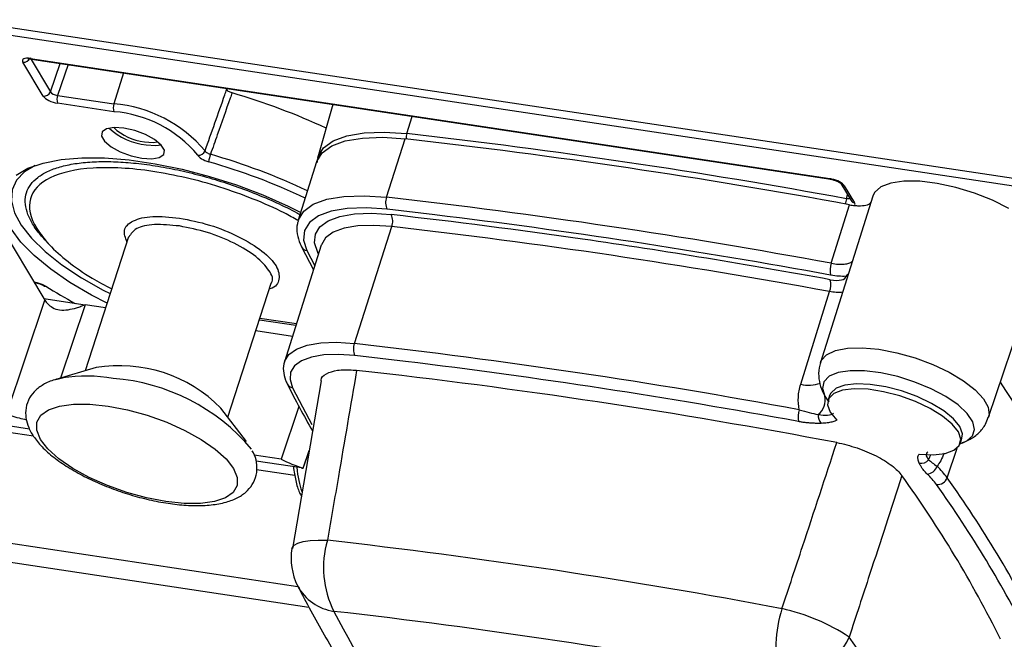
# Model space of a CAD drawing. Header units: millimetres. Extents: x 6 to 590, y 6 to 416.
# Tile 21 of 33: x 421 to 453, y 177 to 198. Entities that reach past the tile are written whole.
import ezdxf

# ---------------------------------------------------------------- set-up
doc = ezdxf.new("R2010")
doc.units = ezdxf.units.MM

msp = doc.modelspace()

# ---------------------------------------------------------------- linework, layer by layer
at = {"color": 7, "linetype": 'Continuous', "lineweight": 25}
for p, q in [((461.305, 191.35), (418.548, 197.786)), ((418.55, 198.053), (461.307, 191.617)), ((421.354, 195.506), (420.672, 196.637)), ((420.911, 196.779), (421.592, 195.649)), ((420.93, 196.763), (447.559, 192.755)), ((420.957, 196.741), (447.587, 192.733)), ((421.592, 195.649), (421.92, 196.597)), ((422.186, 196.557), (421.831, 195.53)), ((424.025, 196.28), (423.707, 195.248)), ((417.017, 195.978), (421.403, 188.701)), ((421.831, 195.53), (423.707, 195.248)), ((427.438, 195.766), (427.463, 195.72)), ((423.707, 194.987), (421.83, 195.269)), ((431.002, 195.23), (430.502, 193.467)), ((433.463, 194.256), (433.639, 194.832)), ((432.788, 192.136), (433.41, 194.083)), ((430.459, 193.314), (429.848, 191.37)), ((447.922, 192.591), (448.264, 192.023)), ((448.036, 192.518), (448.378, 191.95)), ((448.108, 192.086), (448.144, 192.222)), ((448.987, 192.176), (447.243, 186.628)), ((447.603, 189.935), (448.214, 191.884)), ((434.395, 191.55), (432.807, 191.735)), ((431.716, 187.261), (432.961, 191.156)), ((424.195, 190.814), (422.745, 186.35)), ((430.614, 190.544), (429.391, 186.656)), ((429.954, 190.487), (430.352, 189.712)), ((430.137, 190.356), (430.395, 189.848)), ((430.519, 190.244), (430.494, 190.294)), ((430.532, 190.284), (430.494, 190.294)), ((452.845, 184.809), (454.693, 190.323)), ((427.5, 184.805), (428.95, 189.269)), ((448.141, 189.484), (448.094, 189.502)), ((448.16, 189.547), (448.132, 189.556)), ((446.583, 185.904), (447.545, 188.992)), ((420.136, 184.925), (421.403, 188.701)), ((421.369, 188.758), (422.744, 188.551)), ((422.744, 188.551), (421.924, 186.109)), ((423.426, 188.448), (422.744, 188.551)), ((429.77, 187.861), (428.552, 188.044)), ((429.787, 187.917), (428.57, 188.1)), ((428.439, 187.694), (429.66, 187.51)), ((433.414, 186.665), (431.735, 186.86)), ((423.11, 186.457), (421.766, 186.062)), ((430.61, 186.014), (429.651, 180.433)), ((447.39, 185.51), (447.521, 185.304)), ((447.547, 185.534), (447.494, 185.37)), ((415.145, 185.068), (421.025, 184.183)), ((428.124, 183.997), (427.268, 185.106)), ((429.866, 185.164), (429.277, 183.408)), ((417.38, 184.951), (420.889, 184.423)), ((451.903, 183.938), (451.956, 184.103)), ((430.006, 183.112), (430.212, 183.697)), ((451.464, 182.789), (451.794, 183.776)), ((451.896, 183.919), (452.001, 183.961)), ((429.277, 183.408), (428.378, 183.543)), ((430.014, 183.108), (430.203, 183.645)), ((429.953, 183.114), (428.442, 183.341)), ((428.461, 183.063), (429.733, 182.872)), ((412.928, 181.71), (429.838, 179.164)), ((412.641, 181.123), (430.198, 178.48))]:
    msp.add_line(p, q, dxfattribs=at)
at = {"color": 7, "linetype": 'Continuous', "lineweight": 25, "flags": 128}
for points in [[(424.64, 193.438), (424.968, 193.417), (425.219, 193.458), (425.364, 193.557), (425.386, 193.702), (425.281, 193.876), (425.063, 194.057), (424.757, 194.224), (424.401, 194.356), (424.037, 194.438), (423.71, 194.46), (423.459, 194.419), (423.313, 194.32), (423.292, 194.175), (423.396, 194.001), (423.615, 193.82), (423.92, 193.653), (424.277, 193.521), (424.64, 193.438)], [(430.502, 193.465), (430.511, 193.495), (430.689, 193.786), (431.01, 194.019), (431.465, 194.186), (432.038, 194.283), (432.711, 194.307), (433.463, 194.256)], [(424.723, 193.978), (425.014, 193.962), (425.161, 193.986)], [(424.781, 193.882), (425.105, 193.861), (425.277, 193.88)], [(430.459, 193.314), (430.462, 193.323), (430.64, 193.613), (430.961, 193.846), (431.415, 194.013), (431.987, 194.11), (432.659, 194.134), (433.41, 194.083)], [(421.083, 193.197), (420.727, 192.981), (420.461, 192.702), (420.315, 192.378), (420.293, 192.015), (420.396, 191.621), (420.621, 191.202), (420.965, 190.768), (421.419, 190.326), (421.976, 189.885), (422.625, 189.454), (423.352, 189.041), (423.581, 188.923)], [(420.449, 192.871), (420.843, 193.101), (421.344, 193.277), (421.944, 193.394), (422.632, 193.451), (423.393, 193.446), (424.216, 193.38), (425.082, 193.254), (425.978, 193.07), (426.885, 192.832), (427.788, 192.544), (428.668, 192.211), (429.51, 191.84), (429.93, 191.633)], [(453.515, 191.761), (452.971, 192.037), (452.373, 192.276), (451.75, 192.466), (451.132, 192.599), (450.547, 192.669), (450.023, 192.672), (449.585, 192.608), (449.254, 192.48), (449.044, 192.294), (448.987, 192.176)], [(429.845, 191.362), (429.851, 191.379), (430.028, 191.668), (430.348, 191.9), (430.8, 192.067), (431.37, 192.163), (432.04, 192.186), (432.788, 192.136)], [(432.807, 191.735), (432.105, 191.782), (431.477, 191.76), (430.942, 191.67), (430.517, 191.513), (430.217, 191.296), (430.051, 191.025), (430.024, 190.708), (430.137, 190.356)], [(430.494, 190.294), (430.391, 190.616), (430.416, 190.906), (430.568, 191.155), (430.843, 191.354), (431.232, 191.497), (431.722, 191.58), (432.298, 191.6), (432.941, 191.557)], [(423.478, 188.606), (422.964, 188.874), (422.242, 189.299), (421.601, 189.74), (421.054, 190.189), (420.611, 190.638), (420.281, 191.078)], [(432.961, 191.156), (432.364, 191.196), (431.829, 191.178), (431.374, 191.1), (431.013, 190.967), (430.757, 190.782), (430.616, 190.551), (430.614, 190.544)], [(429.393, 186.662), (429.393, 186.663), (429.534, 186.892), (429.786, 187.075), (430.144, 187.207), (430.595, 187.283), (431.124, 187.302), (431.716, 187.261)], [(447.243, 186.629), (447.271, 186.697), (447.447, 186.889), (447.743, 187.028), (448.146, 187.105), (448.636, 187.119), (449.192, 187.068), (449.787, 186.955), (450.394, 186.784), (450.985, 186.565), (451.533, 186.306), (452.011, 186.021), (452.399, 185.721), (452.677, 185.422), (452.834, 185.137), (452.862, 184.879), (452.844, 184.805)], [(431.735, 186.86), (431.19, 186.897), (430.701, 186.88), (430.286, 186.81), (429.956, 186.688), (429.723, 186.52), (429.594, 186.309), (429.573, 186.063), (429.66, 185.79)], [(451.983, 183.954), (452.115, 184.015), (452.31, 184.184), (452.379, 184.401), (452.318, 184.653), (452.13, 184.929), (451.825, 185.214), (451.419, 185.492), (450.931, 185.751), (450.388, 185.977), (449.817, 186.158), (449.248, 186.284), (448.708, 186.35), (448.227, 186.352), (447.829, 186.291), (447.535, 186.168), (447.358, 185.99), (447.309, 185.767), (447.39, 185.51), (447.39, 185.51)], [(421.766, 186.062), (421.989, 186.115), (421.993, 186.116)], [(429.66, 185.79), (429.986, 185.152), (430.304, 184.56)], [(450.526, 183.575), (450.998, 183.554), (451.394, 183.597), (451.689, 183.702), (451.868, 183.863), (451.918, 184.071), (451.839, 184.313), (451.633, 184.575), (451.313, 184.842), (450.899, 185.098), (450.413, 185.327), (449.886, 185.517), (449.347, 185.656), (448.83, 185.737), (448.363, 185.753), (447.975, 185.705), (447.688, 185.595), (447.52, 185.43), (447.479, 185.219), (447.57, 184.974), (447.785, 184.711)], [(451.956, 184.103), (451.971, 184.251), (451.884, 184.491), (451.675, 184.75), (451.357, 185.013), (450.946, 185.265), (450.467, 185.492), (449.947, 185.68), (449.415, 185.818), (448.903, 185.899), (448.44, 185.919), (448.051, 185.875), (447.76, 185.771), (447.584, 185.612), (447.547, 185.534)], [(423.516, 185.175), (424.162, 185.05), (424.819, 184.869), (425.464, 184.638), (426.07, 184.367), (426.615, 184.065), (427.078, 183.746), (427.44, 183.42), (427.689, 183.1), (427.815, 182.799), (427.812, 182.528), (427.68, 182.298), (427.426, 182.117), (427.058, 181.992), (426.591, 181.929), (426.043, 181.929), (425.434, 181.993), (424.789, 182.118), (424.131, 182.299), (423.487, 182.53), (422.881, 182.801), (422.336, 183.102), (421.873, 183.422), (421.51, 183.748), (421.261, 184.068), (421.136, 184.369), (421.139, 184.64), (421.27, 184.87), (421.525, 185.051), (421.892, 185.175), (422.359, 185.239), (422.908, 185.239), (423.516, 185.175)], [(450.845, 183.388), (450.882, 183.485), (450.917, 183.553)], [(429.637, 180.435), (429.643, 180.458), (429.706, 180.54), (429.829, 180.608), (430.009, 180.66), (430.239, 180.694), (430.513, 180.709), (430.821, 180.705)]]:
    msp.add_lwpolyline(points, dxfattribs=at)
at = {"color": 7, "linetype": 'Continuous', "lineweight": 25}
for centre, radius, start, end in [((420.701, 196.86), 0.225, 262.7283, 338.8423), ((420.965, 196.779), 0.0385, 204.4985, 258.4997), ((421.382, 195.73), 0.225, 262.7283, 338.8423), ((422.187, 195.399), 0.38, 159.8458, 199.9791), ((421.64, 174.848), 21.613, 64.9942, 73.8792), ((424.064, 195.117), 0.38, 159.8458, 199.9791), ((423.348, 190.838), 4.425, 39.9362, 85.3432), ((423.376, 190.929), 4.072, 39.9362, 85.3432), ((425.009, 196.029), 2.159, 227.3039, 263.9198), ((424.907, 195.694), 1.725, 225.6571, 263.8601), ((433.874, 194.131), 0.429, 163.1449, 187.0887), ((409.223, -19.902), 215.525, 79.60585, 83.54222), ((409.146, -20.251), 215.702, 79.56494, 83.54106), ((426.536, 193.759), 0.22, 260.0941, 338.3538), ((428.339, 193.084), 1.497, 161.2089, 170.9732), ((421.095, 173.147), 21.234, 64.7392, 74.0727), ((421.134, 173.288), 20.833, 64.5744, 74.0455), ((447.594, 192.771), 0.0385, 204.4985, 258.4997), ((448.055, 192.673), 0.156, 211.5738, 263.1144), ((433.26, 191.958), 0.505, 159.3996, 206.2429), ((408.525, -22.174), 215.679, 79.56133, 83.54096), ((448.682, 191.908), 0.602, 162.7121, 179.8865), ((448.397, 192.105), 0.157, 211.8717, 263.1078), ((432.488, 191.333), 0.505, 339.3996, 26.2429), ((410.142, -11.299), 204.133, 81.7828, 83.58737), ((408.382, -23.361), 216.479, 79.56803, 83.09838), ((408.945, -21), 213.511, 79.58437, 83.54161), ((407.541, -29.18), 222.202, 79.62219, 81.77802), ((430.172, 190.6), 0.246, 207.3978, 261.6785), ((448.23, 189.7), 0.67, 159.4481, 193.7535), ((446.919, 189.227), 0.669, 339.4454, 13.8331), ((421.428, 189.233), 0.0666, 238.7903, 284.1426), ((429.524, 201.848), 15.036, 237.4939, 241.7748), ((432.188, 187.084), 0.505, 159.3996, 206.2429), ((407.669, -25.103), 213.721, 79.52147, 83.53981), ((407.512, -26.367), 214.601, 79.52868, 83.06757), ((423.891, 181.784), 4.738, 44.5306, 99.4837), ((408.337, -23.783), 211.454, 79.24792, 83.63154), ((422.779, 180.961), 5.214, 80.0551, 98.6726), ((423.175, 179.425), 6.692, 40.1968, 85.6738), ((420.619, 163.715), 39.485, 26.7085, 34.3081), ((429.696, 186.033), 0.246, 207.3971, 261.6785), ((446.854, 186.946), 1.076, 255.4277, 290.9639), ((446.801, 185.376), 0.604, 307.0651, 12.8612), ((447.168, 184.818), 0.673, 159.4529, 193.6155), ((447.533, 184.859), 0.369, 174.5049, 224.2299), ((450.589, 183.604), 0.335, 260.4225, 319.8109), ((450.772, 183.283), 0.372, 273.8893, 342.173), ((449.413, 181.31), 2.528, 35.8053, 47.3424), ((417.838, 159.78), 39.55, 26.4624, 35.6982), ((449.217, 181.197), 2.332, 35.8053, 47.3424), ((451.14, 182.904), 0.344, 264.8132, 340.5306), ((418.768, 159.539), 40.12, 26.7432, 35.4173), ((418.509, 159.379), 40.001, 26.7432, 35.4173), ((431.608, 180.095), 2, 170.2416, 206.9778), ((433.885, 179.789), 3.198, 163.3641, 207.031), ((407.255, -27.283), 209.318, 79.34378, 83.53568), ((431.277, 179.964), 1.646, 208.1183, 261.5795), ((407.937, -25.53), 205.17, 79.34378, 83.53568), ((465.34, 195.968), 38.57, 207.203, 214.9576), ((450.021, 177.114), 4.267, 162.103, 193.7291), ((444.493, 171.842), 6.746, 56.6826, 77.4296), ((446.09, 178.387), 2.295, 264.6518, 336.6891), ((415.944, 154.929), 39.355, 27.203, 34.9576)]:
    msp.add_arc(centre, radius, start, end, dxfattribs=at)
for centre, major_axis, ratio, start_param, end_param in [((421.04, 196.581), (0.381, -0.124), 0.379193, 1.98456, 3.554138), ((421.721, 195.451), (0.381, -0.123), 0.379873, 3.554252, 5.12383), ((421.778, 195.627), (0.192, -0.058), 0.42285, 3.544499, 5.114077), ((447.669, 192.573), (0.381, -0.123), 0.379873, 1.821248, 1.982238), ((447.669, 192.573), (0.381, -0.123), 0.379873, 0.412659, 1.821248), ((422.321, 188.563), (0.951, -0.309), 0.379618, 3.55421, 4.067544), ((436.316, 216.483), (5.641, 33.533), 0.377521, 3.028013, 3.088044), ((430.887, 184.639), (0.352, 2.981), 0.358308, 2.140492, 2.499673)]:
    msp.add_ellipse(centre, major_axis=major_axis, ratio=ratio, start_param=start_param, end_param=end_param, dxfattribs=at)
for points, knots in [([(420.844, 196.744), (420.845, 196.744), (420.847, 196.745), (420.872, 196.748), (420.911, 196.747), (420.944, 196.743), (420.957, 196.741)], [0, 0, 0, 0, 0.2014334, 0.4604402, 0.7721716, 1, 1, 1, 1]), ([(426.741, 193.678), (426.961, 194.302), (427.182, 194.925), (427.402, 195.549), (427.423, 195.606), (427.443, 195.663), (427.463, 195.72)], [0, 0, 0, 0, 0.002115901, 0.002115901, 0.002115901, 0.002309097, 0.002309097, 0.002309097, 0.002309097]), ([(427.641, 195.611), (427.621, 195.554), (427.601, 195.497), (427.581, 195.44), (427.437, 195.03), (427.293, 194.621), (427.149, 194.212), (427.073, 193.997), (426.998, 193.782), (426.922, 193.566)], [-0.000193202, -0.000193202, -0.000193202, -0.000193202, 0, 0, 0, 0.001386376, 0.001386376, 0.001386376, 0.002115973, 0.002115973, 0.002115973, 0.002115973]), ([(427.641, 195.611), (427.6, 195.623), (427.56, 195.64), (427.495, 195.679), (427.473, 195.701), (427.463, 195.72)], [0, 0, 0, 0, 0.5, 0.5, 1, 1, 1, 1]), ([(426.498, 193.542), (426.517, 193.503), (426.562, 193.46), (426.693, 193.379), (426.775, 193.343), (426.86, 193.319)], [0, 0, 0, 0, 0.5, 0.5, 1, 1, 1, 1]), ([(426.922, 193.566), (426.879, 193.577), (426.838, 193.594), (426.772, 193.635), (426.749, 193.657), (426.741, 193.678)], [0, 0, 0, 0, 0.5, 0.5, 1, 1, 1, 1]), ([(421.525, 190.594), (421.42, 190.705), (421.193, 190.942), (420.956, 191.296), (420.797, 191.651), (420.738, 191.985), (420.778, 192.292), (420.919, 192.566), (421.155, 192.804), (421.484, 193.002), (421.901, 193.156), (422.398, 193.263), (422.966, 193.322), (423.593, 193.332), (424.156, 193.299), (424.624, 193.25), (424.867, 193.216), (424.989, 193.199)], [0, 0, 0, 0, 0.063076, 0.135293, 0.20751, 0.279724, 0.351941, 0.424158, 0.496372, 0.568589, 0.640806, 0.71302, 0.785237, 0.857454, 0.928128, 0.963989, 1, 1, 1, 1]), ([(424.989, 193.199), (425.112, 193.179), (425.482, 193.12), (426.117, 192.987), (426.886, 192.787), (427.653, 192.545), (428.404, 192.268), (429.122, 191.958), (429.626, 191.718), (429.87, 191.578), (429.907, 191.557)], [0, 0, 0, 0, 0.074789, 0.224601, 0.37441, 0.524228, 0.67404, 0.823849, 0.973666, 1, 1, 1, 1]), ([(430.515, 193.46), (430.498, 193.425), (430.473, 193.373), (430.477, 193.314), (430.479, 193.296)], [0, 0, 0, 0, 0.686349, 1, 1, 1, 1]), ([(425.001, 192.997), (424.28, 193.106), (423.601, 193.143), (422.433, 193.071), (421.943, 192.96), (421.227, 192.609), (421.001, 192.368), (420.846, 191.791), (420.918, 191.455), (421.133, 191.098)], [0, 0, 0, 0, 0.25, 0.25, 0.5, 0.5, 0.75, 0.75, 1, 1, 1, 1]), ([(429.836, 191.36), (429.687, 191.445), (429.232, 191.704), (428.348, 192.087), (427.242, 192.485), (426.102, 192.804), (425.368, 192.933), (425.001, 192.997)], [0, 0, 0, 0, 0.108419, 0.331315, 0.55421, 0.777105, 1, 1, 1, 1]), ([(447.587, 192.733), (447.613, 192.728), (447.67, 192.718), (447.763, 192.687), (447.842, 192.649), (447.894, 192.616), (447.92, 192.593), (447.922, 192.591), (447.922, 192.589)], [0, 0, 0, 0, 0.1819568, 0.3872548, 0.5973898, 0.7621955, 0.8960243, 1, 1, 1, 1]), ([(448.225, 192.087), (448.22, 192.085), (448.205, 192.077), (448.163, 192.077), (448.125, 192.083), (448.108, 192.086)], [0, 0, 0, 0, 0.202834, 0.628352, 1, 1, 1, 1]), ([(448.379, 191.861), (448.425, 191.857), (448.567, 191.846), (448.762, 191.868), (448.898, 191.914), (448.918, 191.96), (448.921, 191.967)], [0, 0, 0, 0, 0.176122, 0.55545, 0.934767, 1, 1, 1, 1]), ([(424.141, 190.648), (424.091, 190.782), (423.983, 191.071), (424.305, 191.374), (424.95, 191.535), (425.577, 191.474), (425.891, 191.443)], [0, 0, 0, 0, 0.224422, 0.482948, 0.741474, 1, 1, 1, 1]), ([(425.888, 191.178), (425.599, 191.206), (425.022, 191.261), (424.403, 191.123), (424.269, 190.913), (424.203, 190.81)], [0, 0, 0, 0, 0.338998, 0.677995, 1, 1, 1, 1]), ([(425.891, 191.443), (426.226, 191.376), (426.896, 191.242), (427.892, 190.834), (428.685, 190.347), (429.177, 189.831), (429.243, 189.397), (429.114, 189.134), (428.895, 189.085), (428.89, 189.084)], [0, 0, 0, 0, 0.166115, 0.33223, 0.498346, 0.664461, 0.830576, 0.996691, 1, 1, 1, 1]), ([(429.857, 191.355), (429.843, 191.321), (429.786, 191.184), (429.803, 190.914), (429.871, 190.66), (429.939, 190.518), (429.954, 190.487)], [0, 0, 0, 0, 0.12691, 0.50706, 0.892538, 1, 1, 1, 1]), ([(421.133, 191.098), (421.261, 190.916), (421.517, 190.553), (422.159, 189.99), (422.864, 189.489), (423.408, 189.199), (423.632, 189.08)], [0, 0, 0, 0, 0.270185, 0.540371, 0.810556, 1, 1, 1, 1]), ([(428.942, 189.273), (428.947, 189.278), (429.046, 189.379), (428.903, 189.696), (428.486, 190.158), (427.741, 190.614), (426.82, 190.991), (426.199, 191.116), (425.888, 191.178)], [0, 0, 0, 0, 0.009926, 0.207941, 0.405956, 0.60397, 0.801985, 1, 1, 1, 1]), ([(447.603, 189.935), (447.682, 189.92), (447.758, 189.911), (447.902, 189.901), (447.97, 189.902), (448.091, 189.912), (448.145, 189.923), (448.236, 189.953), (448.272, 189.973), (448.3, 189.997)], [0, 0, 0, 0, 0.25, 0.25, 0.5, 0.5, 0.75, 0.75, 1, 1, 1, 1]), ([(421.039, 189.304), (421.053, 189.303), (421.104, 189.301), (421.209, 189.275), (421.335, 189.229), (421.411, 189.19), (421.444, 189.169), (421.444, 189.168)], [0, 0, 0, 0, 0.10474, 0.401441, 0.698128, 0.9952, 1, 1, 1, 1]), ([(421.051, 189.284), (421.059, 189.284), (421.085, 189.284), (421.15, 189.273), (421.238, 189.25), (421.323, 189.216), (421.377, 189.188), (421.392, 189.176), (421.393, 189.176)], [0, 0, 0, 0, 0.088748, 0.28875, 0.523799, 0.774936, 0.991229, 1, 1, 1, 1]), ([(447.568, 189.387), (447.713, 189.361), (447.844, 189.358), (448.032, 189.399), (448.088, 189.443), (448.094, 189.502)], [0, 0, 0, 0, 0.5, 0.5, 1, 1, 1, 1]), ([(448.094, 189.502), (448.019, 189.497), (447.936, 189.498), (447.764, 189.511), (447.674, 189.523), (447.579, 189.541)], [0, 0, 0, 0, 0.5, 0.5, 1, 1, 1, 1]), ([(447.979, 188.971), (447.91, 188.965), (447.782, 188.955), (447.62, 188.981), (447.545, 188.992)], [0, 0, 0, 0, 0.535009, 1, 1, 1, 1]), ([(421.656, 188.46), (421.725, 188.413), (421.809, 188.389), (421.988, 188.37), (422.082, 188.375), (422.273, 188.403), (422.368, 188.425), (422.51, 188.468), (422.557, 188.484), (422.627, 188.51), (422.65, 188.519), (422.685, 188.532), (422.697, 188.537), (422.72, 188.546), (422.732, 188.553), (422.744, 188.551)], [0, 0, 0, 0, 0.25, 0.25, 0.5, 0.5, 0.75, 0.75, 0.875, 0.875, 0.9375, 0.9375, 0.96875, 0.96875, 1, 1, 1, 1]), ([(429.396, 186.663), (429.394, 186.659), (429.344, 186.565), (429.345, 186.344), (429.393, 186.101), (429.458, 185.961), (429.477, 185.92)], [0, 0, 0, 0, 0.018879, 0.426133, 0.830134, 1, 1, 1, 1]), ([(447.253, 186.629), (447.241, 186.601), (447.18, 186.457), (447.174, 186.175), (447.232, 185.816), (447.338, 185.609), (447.393, 185.502)], [0, 0, 0, 0, 0.076276, 0.387601, 0.682454, 1, 1, 1, 1]), ([(430.612, 186.014), (430.61, 186.024), (430.591, 186.128), (430.764, 186.266), (431.125, 186.387), (431.52, 186.394), (431.753, 186.37), (431.792, 186.366)], [0, 0, 0, 0, 0.032814, 0.339151, 0.641724, 0.940546, 1, 1, 1, 1]), ([(431.792, 186.366), (431.589, 185.188), (431.386, 184.009), (431.184, 182.83), (431.063, 182.121), (430.942, 181.413), (430.821, 180.705)], [0, 0, 0, 0, 0.003716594, 0.003716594, 0.003716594, 0.005949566, 0.005949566, 0.005949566, 0.005949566]), ([(422.032, 186.115), (421.95, 186.101), (421.713, 186.062), (421.402, 185.931), (421.099, 185.726), (420.878, 185.453), (420.759, 185.124), (420.76, 184.777), (420.86, 184.443), (421.052, 184.111), (421.346, 183.769), (421.746, 183.425), (422.232, 183.096), (422.78, 182.794), (423.375, 182.525), (424.001, 182.294), (424.641, 182.106), (425.279, 181.967), (425.898, 181.881), (426.484, 181.851), (427.025, 181.882), (427.494, 181.977), (427.875, 182.135), (428.166, 182.349), (428.376, 182.627), (428.483, 182.959), (428.466, 183.303), (428.404, 183.543), (428.329, 183.663), (428.317, 183.684)], [0, 0, 0, 0, 0.021678, 0.062295, 0.098318, 0.131237, 0.166853, 0.200363, 0.234158, 0.271237, 0.312758, 0.356601, 0.399885, 0.442462, 0.484583, 0.526466, 0.568279, 0.610151, 0.652208, 0.694645, 0.737741, 0.781897, 0.822062, 0.857601, 0.890317, 0.925557, 0.959012, 0.99301, 1, 1, 1, 1]), ([(429.477, 185.92), (429.613, 185.65), (429.874, 185.129), (430.177, 184.602), (430.324, 184.347)], [0, 0, 0, 0, 0.516669, 1, 1, 1, 1]), ([(446.538, 185.054), (446.509, 185.191), (446.498, 185.334), (446.513, 185.618), (446.539, 185.762), (446.583, 185.904)], [0, 0, 0, 0, 0.5, 0.5, 1, 1, 1, 1]), ([(420.796, 184.711), (420.715, 184.731), (420.522, 184.776), (420.283, 184.852), (420.184, 184.901), (420.136, 184.925)], [0, 0, 0, 0, 0.273818, 0.651347, 1, 1, 1, 1]), ([(447.268, 184.601), (447.226, 184.6), (447.144, 184.599), (447.017, 184.603), (446.891, 184.61), (446.765, 184.622), (446.64, 184.638), (446.556, 184.653), (446.514, 184.66)], [0, 0, 0, 0, 0.182935, 0.358396, 0.527045, 0.689627, 0.846973, 1, 1, 1, 1]), ([(447.165, 184.894), (447.282, 184.877), (447.389, 184.869), (447.57, 184.879), (447.645, 184.899), (447.678, 184.941)], [0, 0, 0, 0, 0.5, 0.5, 1, 1, 1, 1]), ([(447.785, 184.711), (447.773, 184.704), (447.729, 184.677), (447.627, 184.641), (447.466, 184.611), (447.335, 184.604), (447.268, 184.601)], [0, 0, 0, 0, 0.104352, 0.3874238, 0.683618, 1, 1, 1, 1]), ([(451.97, 183.958), (452.058, 183.991), (452.255, 184.067), (452.521, 184.275), (452.736, 184.53), (452.804, 184.724), (452.831, 184.803)], [0, 0, 0, 0, 0.2328181, 0.524765, 0.807468, 1, 1, 1, 1]), ([(445.961, 178.426), (446.19, 179.118), (446.418, 179.81), (446.647, 180.502), (447.027, 181.654), (447.407, 182.807), (447.786, 183.959)], [0, 0, 0, 0, 0.002232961, 0.002232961, 0.002232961, 0.005949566, 0.005949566, 0.005949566, 0.005949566]), ([(447.786, 183.959), (448.01, 183.917), (448.237, 183.857), (448.574, 183.742), (448.683, 183.701), (448.896, 183.612), (449, 183.564), (449.198, 183.464), (449.29, 183.412), (449.464, 183.305), (449.545, 183.249), (449.764, 183.081), (449.878, 182.968), (449.956, 182.858)], [0, 0, 0, 0, 0.25, 0.25, 0.375, 0.375, 0.5, 0.5, 0.625, 0.625, 0.75, 0.75, 1, 1, 1, 1]), ([(450.533, 183.274), (450.524, 183.297), (450.505, 183.342), (450.49, 183.404), (450.486, 183.462), (450.495, 183.514), (450.51, 183.551), (450.523, 183.57), (450.526, 183.575)], [0, 0, 0, 0, 0.204523, 0.399597, 0.5864, 0.766272, 0.940712, 1, 1, 1, 1]), ([(450.822, 183.638), (450.769, 183.608), (450.756, 183.568), (450.773, 183.482), (450.803, 183.435), (450.845, 183.388)], [0, 0, 0, 0, 0.5, 0.5, 1, 1, 1, 1]), ([(451.36, 183.607), (451.325, 183.519), (451.259, 183.354), (451.169, 183.228), (451.127, 183.169)], [0, 0, 0, 0, 0.536174, 1, 1, 1, 1]), ([(429.684, 183.154), (429.708, 182.998), (429.758, 182.679), (429.85, 182.355), (429.93, 182.215), (429.951, 182.179)], [0, 0, 0, 0, 0.41441, 0.845206, 1, 1, 1, 1]), ([(429.953, 183.114), (429.954, 183.114), (429.954, 183.114), (429.955, 183.114), (429.964, 183.112), (429.973, 183.111), (429.981, 183.11), (429.989, 183.109), (429.995, 183.108), (430.001, 183.108), (430.006, 183.108), (430.01, 183.108), (430.012, 183.108)], [0.000647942, 0.000647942, 0.000647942, 0.000647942, 0.00064951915, 0.00064951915, 0.00064951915, 0.00068122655, 0.00068122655, 0.00068122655, 0.00071287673, 0.00071287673, 0.00071287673, 0.00074540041, 0.00074540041, 0.00074540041, 0.00074540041]), ([(430.006, 183.112), (430.009, 183.111), (430.014, 183.109), (430.013, 183.109), (430.012, 183.109)], [0, 0, 0, 0, 0.66381, 1, 1, 1, 1]), ([(450.797, 182.912), (450.777, 182.932), (450.735, 182.973), (450.681, 183.034), (450.628, 183.104), (450.577, 183.185), (450.549, 183.243), (450.533, 183.274)], [0, 0, 0, 0, 0.161921, 0.328116, 0.499388, 0.733186, 1, 1, 1, 1]), ([(449.956, 182.858), (449.598, 181.758), (449.239, 180.659), (448.879, 179.559), (448.652, 178.866), (448.425, 178.172), (448.198, 177.479)], [0, 0, 0, 0, 0.003542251, 0.003542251, 0.003542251, 0.005776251, 0.005776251, 0.005776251, 0.005776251]), ([(429.825, 179.188), (429.97, 178.909), (430.39, 178.101), (431.169, 176.754), (431.988, 175.464), (432.507, 174.707), (432.657, 174.488)], [0, 0, 0, 0, 0.179256, 0.52006, 0.861258, 1, 1, 1, 1])]:
    msp.add_open_spline(points, degree=3, knots=knots, dxfattribs=at)
for points in [[(448.214, 191.884), (448.271, 191.874), (448.326, 191.866), (448.379, 191.861)], [(448.379, 191.861), (448.399, 191.884), (448.399, 191.915), (448.378, 191.95)], [(448.094, 189.502), (448.111, 189.515), (448.124, 189.532), (448.132, 189.556)], [(446.538, 185.054), (446.769, 184.984), (446.972, 184.937), (447.165, 184.894)], [(450.845, 183.388), (450.923, 183.325), (451.001, 183.254), (451.127, 183.169)]]:
    msp.add_open_spline(points, degree=3, dxfattribs=at)

doc.saveas('drawing.dxf')
